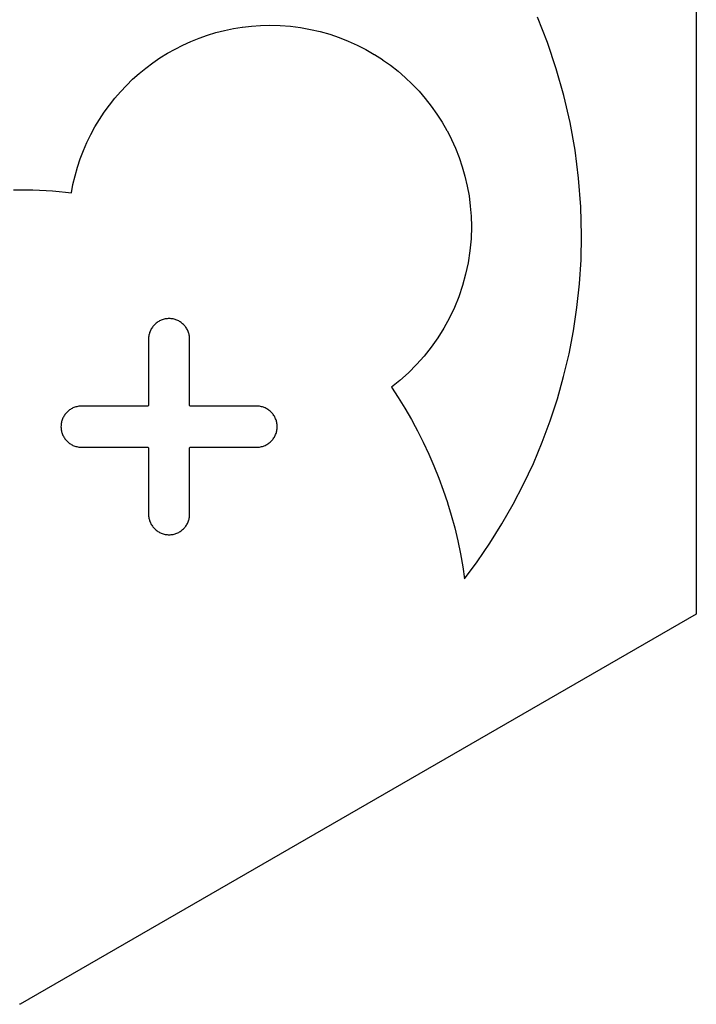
# Model space of a CAD drawing. Extents: x 3.18 to 10.88, y -3.25 to -0.52.
# Tile 47 of 52: x 9.28 to 9.38, y -0.84 to -0.7. Entities that reach past the tile are written whole.
import ezdxf

# ---------------------------------------------------------------- set-up
doc = ezdxf.new("R2010")
doc.units = 0
doc.header["$MEASUREMENT"] = 0
doc.layers.add('BLACK', color=7, linetype='CONTINUOUS')

msp = doc.modelspace()

# ---------------------------------------------------------------- linework, layer by layer
at = {"layer": 'BLACK', "linetype": 'CONTINUOUS'}
for p, q in [((9.37678, -0.669915), (9.37678, -0.726884)), ((9.3557, -0.699546), (9.35428, -0.695934)), ((9.31124, -0.69755), (9.3125, -0.697348)), ((9.3125, -0.697348), (9.31251, -0.697347)), ((9.3125, -0.697348), (9.3125, -0.697348)), ((9.31251, -0.697347), (9.31379, -0.697201)), ((9.31379, -0.6972), (9.31509, -0.697112)), ((9.31379, -0.697201), (9.31379, -0.6972)), ((9.31379, -0.697201), (9.31379, -0.697201)), ((9.31509, -0.697111), (9.31641, -0.697082)), ((9.31509, -0.697112), (9.31509, -0.697111)), ((9.31509, -0.697112), (9.31509, -0.697112)), ((9.31641, -0.697082), (9.31641, -0.697082)), ((9.31641, -0.697082), (9.31641, -0.697082)), ((9.31641, -0.697082), (9.31787, -0.697119)), ((9.31787, -0.697119), (9.31788, -0.69712)), ((9.31788, -0.69712), (9.31788, -0.697119)), ((9.31788, -0.697119), (9.31932, -0.697229)), ((9.31932, -0.697229), (9.31932, -0.69723)), ((9.31932, -0.69723), (9.31933, -0.697229)), ((9.31933, -0.697229), (9.32075, -0.69741)), ((9.30637, -0.698901), (9.30755, -0.698487)), ((9.30755, -0.698485), (9.30876, -0.698122)), ((9.30755, -0.698487), (9.30755, -0.698485)), ((9.30755, -0.698487), (9.30755, -0.698487)), ((9.30876, -0.698121), (9.30998, -0.697809)), ((9.30876, -0.698122), (9.30876, -0.698121)), ((9.30876, -0.698122), (9.30876, -0.698122)), ((9.30998, -0.697809), (9.30999, -0.69781)), ((9.30999, -0.697809), (9.31123, -0.697551)), ((9.30999, -0.69781), (9.30999, -0.697809)), ((9.31123, -0.697551), (9.31124, -0.697551)), ((9.31124, -0.697551), (9.31124, -0.69755)), ((9.32075, -0.69741), (9.32075, -0.697411)), ((9.32075, -0.697411), (9.32075, -0.697411)), ((9.32075, -0.697411), (9.32215, -0.697661)), ((9.32215, -0.697661), (9.32215, -0.697662)), ((9.32215, -0.697662), (9.32216, -0.697662)), ((9.32216, -0.697662), (9.32353, -0.697979)), ((9.32353, -0.697979), (9.32353, -0.697981)), ((9.32353, -0.697981), (9.32354, -0.697981)), ((9.32354, -0.697981), (9.32489, -0.698364)), ((9.32489, -0.698364), (9.32489, -0.698365)), ((9.32489, -0.698365), (9.32489, -0.698365)), ((9.32489, -0.698365), (9.32621, -0.698812)), ((9.30297, -0.700444), (9.30407, -0.699884)), ((9.30407, -0.699884), (9.30408, -0.699883)), ((9.30408, -0.699882), (9.30521, -0.699369)), ((9.30408, -0.699883), (9.30408, -0.699882)), ((9.30521, -0.699367), (9.30637, -0.698903)), ((9.30521, -0.699369), (9.30521, -0.699367)), ((9.30521, -0.699369), (9.30521, -0.699369)), ((9.30637, -0.698903), (9.30637, -0.698901)), ((9.30637, -0.698903), (9.30637, -0.698903)), ((9.32621, -0.698812), (9.32621, -0.698814)), ((9.32621, -0.698814), (9.32621, -0.698814)), ((9.32621, -0.698814), (9.32751, -0.699323)), ((9.32751, -0.699323), (9.32751, -0.699325)), ((9.32751, -0.699325), (9.32751, -0.699325)), ((9.32751, -0.699325), (9.32877, -0.699894)), ((9.32877, -0.699894), (9.32877, -0.699896)), ((9.32877, -0.699896), (9.32877, -0.699896)), ((9.32877, -0.699896), (9.33, -0.700524)), ((9.35695, -0.703241), (9.3557, -0.699546)), ((9.30084, -0.701705), (9.30189, -0.701054)), ((9.30189, -0.701052), (9.30297, -0.700446)), ((9.30189, -0.701053), (9.30189, -0.701052)), ((9.30189, -0.701054), (9.30189, -0.701053)), ((9.30297, -0.700445), (9.30297, -0.700444)), ((9.30297, -0.700446), (9.30297, -0.700445)), ((9.33, -0.700524), (9.33, -0.700526)), ((9.33, -0.700526), (9.33, -0.700526)), ((9.33, -0.700526), (9.33119, -0.701211)), ((9.33119, -0.701211), (9.33119, -0.701213)), ((9.33119, -0.701213), (9.3312, -0.701213)), ((9.3312, -0.701213), (9.33235, -0.701953)), ((9.29884, -0.703139), (9.29982, -0.702403)), ((9.29982, -0.702403), (9.29983, -0.702403)), ((9.29983, -0.702401), (9.30084, -0.701707)), ((9.29983, -0.702403), (9.29983, -0.702401)), ((9.30084, -0.701706), (9.30084, -0.701705)), ((9.30084, -0.701707), (9.30084, -0.701706)), ((9.33235, -0.701953), (9.33235, -0.701955)), ((9.33235, -0.701955), (9.33235, -0.701956)), ((9.33235, -0.701956), (9.33347, -0.702748)), ((9.33347, -0.702748), (9.33347, -0.70275)), ((9.33347, -0.70275), (9.33347, -0.702751)), ((9.33347, -0.702751), (9.33455, -0.703595)), ((9.29697, -0.704737), (9.29789, -0.703921)), ((9.29789, -0.703918), (9.29884, -0.703141)), ((9.29789, -0.70392), (9.29789, -0.703918)), ((9.29789, -0.703921), (9.29789, -0.70392)), ((9.29884, -0.703141), (9.29884, -0.703139)), ((9.29884, -0.703141), (9.29884, -0.703141)), ((9.33455, -0.703595), (9.33455, -0.703597)), ((9.33455, -0.703597), (9.33455, -0.703598)), ((9.33455, -0.703598), (9.33558, -0.704492)), ((9.35802, -0.707014), (9.35695, -0.703241)), ((9.29525, -0.706488), (9.29609, -0.705597)), ((9.29609, -0.705594), (9.29697, -0.70474)), ((9.29609, -0.705596), (9.29609, -0.705594)), ((9.29609, -0.705597), (9.29609, -0.705596)), ((9.29697, -0.704739), (9.29697, -0.704737)), ((9.29697, -0.70474), (9.29697, -0.704739)), ((9.33558, -0.704492), (9.33558, -0.704494)), ((9.33558, -0.704494), (9.33558, -0.704494)), ((9.33558, -0.704494), (9.33657, -0.705436)), ((9.33657, -0.705436), (9.33657, -0.705438)), ((9.33657, -0.705438), (9.33657, -0.705439)), ((9.33657, -0.705439), (9.33752, -0.706427)), ((9.29444, -0.707418), (9.29525, -0.706491)), ((9.29525, -0.70649), (9.29525, -0.706488)), ((9.29525, -0.706491), (9.29525, -0.70649)), ((9.33752, -0.706427), (9.33752, -0.706429)), ((9.33752, -0.706429), (9.33752, -0.70643)), ((9.33752, -0.70643), (9.33841, -0.707461)), ((9.35891, -0.710861), (9.35802, -0.707014)), ((9.29296, -0.709379), (9.29368, -0.708385)), ((9.29368, -0.708382), (9.29444, -0.707421)), ((9.29368, -0.708383), (9.29368, -0.708382)), ((9.29368, -0.708385), (9.29368, -0.708383)), ((9.29444, -0.70742), (9.29444, -0.707418)), ((9.29444, -0.707421), (9.29444, -0.70742)), ((9.33841, -0.707461), (9.33841, -0.707464)), ((9.33841, -0.707464), (9.33841, -0.707465)), ((9.33841, -0.707465), (9.33926, -0.708539)), ((9.29228, -0.710407), (9.29295, -0.709382)), ((9.29295, -0.709382), (9.29296, -0.709381)), ((9.29296, -0.709381), (9.29296, -0.709379)), ((9.33926, -0.708539), (9.33926, -0.708541)), ((9.33926, -0.708541), (9.33926, -0.708542)), ((9.33926, -0.708542), (9.34005, -0.709657)), ((9.34005, -0.709657), (9.34006, -0.709659)), ((9.34006, -0.709659), (9.34006, -0.70966)), ((9.34006, -0.70966), (9.3408, -0.710814)), ((9.29164, -0.711466), (9.29227, -0.710411)), ((9.29227, -0.710409), (9.29228, -0.710407)), ((9.29227, -0.710411), (9.29227, -0.710409)), ((9.3408, -0.710814), (9.3408, -0.710816)), ((9.3408, -0.710816), (9.3408, -0.710818)), ((9.3408, -0.710818), (9.34148, -0.712008)), ((9.35961, -0.714777), (9.35891, -0.710861)), ((9.2905, -0.713671), (9.29104, -0.712558)), ((9.29104, -0.712558), (9.29105, -0.712557)), ((9.29105, -0.712555), (9.29164, -0.71147)), ((9.29105, -0.712557), (9.29105, -0.712555)), ((9.29164, -0.711469), (9.29164, -0.711466)), ((9.29164, -0.71147), (9.29164, -0.711469)), ((9.34148, -0.712008), (9.34148, -0.71201)), ((9.34148, -0.71201), (9.34149, -0.712012)), ((9.34149, -0.712012), (9.34211, -0.713238)), ((9.29, -0.714814), (9.2905, -0.713675)), ((9.2905, -0.713673), (9.2905, -0.713671)), ((9.2905, -0.713675), (9.2905, -0.713673)), ((9.34211, -0.713238), (9.34211, -0.71324)), ((9.34211, -0.71324), (9.34212, -0.713242)), ((9.34212, -0.713242), (9.34269, -0.714501)), ((9.28956, -0.715982), (9.29, -0.714817)), ((9.29, -0.714816), (9.29, -0.714814)), ((9.29, -0.714817), (9.29, -0.714816)), ((9.34269, -0.714501), (9.34269, -0.714503)), ((9.34269, -0.714503), (9.34269, -0.714505)), ((9.34269, -0.714505), (9.3432, -0.715796)), ((9.36012, -0.718755), (9.35961, -0.714777)), ((9.28916, -0.717174), (9.28955, -0.715986)), ((9.28955, -0.715986), (9.28956, -0.715984)), ((9.28956, -0.715984), (9.28956, -0.715982)), ((9.3432, -0.715796), (9.3432, -0.715798)), ((9.3432, -0.715798), (9.3432, -0.7158)), ((9.3432, -0.7158), (9.34364, -0.71712)), ((9.28881, -0.718388), (9.28916, -0.717178)), ((9.28916, -0.717176), (9.28916, -0.717174)), ((9.28916, -0.717178), (9.28916, -0.717176)), ((9.34364, -0.71712), (9.34364, -0.717123)), ((9.34364, -0.717123), (9.34365, -0.717125)), ((9.34365, -0.717125), (9.34403, -0.718473)), ((9.2883, -0.7208), (9.28852, -0.719628)), ((9.28852, -0.719624), (9.28881, -0.718392)), ((9.28852, -0.719627), (9.28852, -0.719624)), ((9.28852, -0.719628), (9.28852, -0.719627)), ((9.28881, -0.718391), (9.28881, -0.718388)), ((9.28881, -0.718392), (9.28881, -0.718391)), ((9.34403, -0.718473), (9.34403, -0.718476)), ((9.34403, -0.718476), (9.34403, -0.718478)), ((9.34403, -0.718478), (9.34435, -0.719853)), ((9.36043, -0.722794), (9.36012, -0.718755)), ((9.28012, -0.720389), (9.28099, -0.720383)), ((9.28099, -0.720383), (9.28099, -0.720384)), ((9.28099, -0.720384), (9.28099, -0.720383)), ((9.28099, -0.720383), (9.28193, -0.72039)), ((9.28193, -0.72039), (9.28193, -0.72039)), ((9.28193, -0.72039), (9.28193, -0.72039)), ((9.28193, -0.72039), (9.28286, -0.72041)), ((9.28286, -0.72041), (9.28286, -0.720411)), ((9.28286, -0.720411), (9.28286, -0.72041)), ((9.28286, -0.72041), (9.28379, -0.720444)), ((9.28379, -0.720444), (9.28379, -0.720444)), ((9.28379, -0.720444), (9.28379, -0.720444)), ((9.28379, -0.720444), (9.28471, -0.720491)), ((9.28471, -0.720491), (9.28471, -0.720491)), ((9.28471, -0.720491), (9.28471, -0.720491)), ((9.28471, -0.720491), (9.28563, -0.720551)), ((9.28563, -0.720551), (9.28563, -0.720551)), ((9.28563, -0.720551), (9.28564, -0.720551)), ((9.28564, -0.720551), (9.28655, -0.720624)), ((9.28655, -0.720624), (9.28655, -0.720624)), ((9.28655, -0.720624), (9.28655, -0.720624)), ((9.28655, -0.720624), (9.28747, -0.72071)), ((9.28747, -0.72071), (9.28747, -0.72071)), ((9.28747, -0.72071), (9.28747, -0.72071)), ((9.28747, -0.72071), (9.2883, -0.7208)), ((9.34435, -0.719853), (9.34435, -0.719855)), ((9.34435, -0.719855), (9.34435, -0.719857)), ((9.34435, -0.719857), (9.3446, -0.721257)), ((9.3446, -0.721257), (9.3446, -0.721259)), ((9.3446, -0.721259), (9.3446, -0.721261)), ((9.3446, -0.721261), (9.34478, -0.722683)), ((9.34478, -0.722683), (9.34478, -0.722686)), ((9.34478, -0.722686), (9.34478, -0.722688)), ((9.34478, -0.722688), (9.34489, -0.724131)), ((9.36053, -0.726884), (9.36043, -0.722794)), ((9.34489, -0.724131), (9.34489, -0.724133)), ((9.34489, -0.724133), (9.34489, -0.724136)), ((9.34489, -0.724136), (9.34493, -0.725598)), ((9.34493, -0.725603), (9.34488, -0.727331)), ((9.34493, -0.725598), (9.34493, -0.725599)), ((9.34493, -0.725599), (9.34493, -0.7256)), ((9.34493, -0.7256), (9.34493, -0.725601)), ((9.34493, -0.725601), (9.34493, -0.725603)), ((9.34488, -0.727336), (9.34472, -0.729037)), ((9.34488, -0.727331), (9.34488, -0.727333)), ((9.34488, -0.727333), (9.34488, -0.727336)), ((9.36046, -0.730312), (9.36053, -0.726884)), ((9.37678, -0.726884), (9.37678, -0.780423)), ((9.34472, -0.729042), (9.34447, -0.730712)), ((9.34472, -0.729037), (9.34472, -0.729039)), ((9.34472, -0.729039), (9.34472, -0.729042)), ((9.34447, -0.730718), (9.34412, -0.732355)), ((9.34447, -0.730712), (9.34447, -0.730715)), ((9.34447, -0.730715), (9.34447, -0.730718)), ((9.36024, -0.733702), (9.36046, -0.730312)), ((9.34412, -0.73236), (9.34368, -0.733961)), ((9.34412, -0.732355), (9.34412, -0.732357)), ((9.34412, -0.732357), (9.34412, -0.73236)), ((9.34368, -0.733966), (9.34315, -0.735529)), ((9.34368, -0.733961), (9.34368, -0.733964)), ((9.34368, -0.733964), (9.34368, -0.733966)), ((9.35988, -0.737052), (9.36024, -0.733702)), ((9.34315, -0.735534), (9.34253, -0.737054)), ((9.34315, -0.735529), (9.34315, -0.735531)), ((9.34315, -0.735531), (9.34315, -0.735534)), ((9.34253, -0.737058), (9.34183, -0.738534)), ((9.34253, -0.737054), (9.34253, -0.737056)), ((9.34253, -0.737056), (9.34253, -0.737058)), ((9.35939, -0.74036), (9.35988, -0.737052)), ((9.30043, -0.739184), (9.30032, -0.739267)), ((9.30054, -0.739107), (9.30043, -0.739184)), ((9.30066, -0.739034), (9.30054, -0.739107)), ((9.30078, -0.738967), (9.30066, -0.739034)), ((9.3009, -0.738906), (9.30078, -0.738967)), ((9.30103, -0.738851), (9.3009, -0.738906)), ((9.30116, -0.738801), (9.30103, -0.738851)), ((9.30129, -0.738757), (9.30116, -0.738801)), ((9.30142, -0.73872), (9.30129, -0.738757)), ((9.30156, -0.738689), (9.30142, -0.73872)), ((9.3017, -0.738665), (9.30156, -0.738689)), ((9.30184, -0.738647), (9.3017, -0.738665)), ((9.30199, -0.738636), (9.30184, -0.738647)), ((9.30213, -0.738633), (9.30199, -0.738636)), ((9.30228, -0.738636), (9.30213, -0.738633)), ((9.30242, -0.738647), (9.30228, -0.738636)), ((9.30256, -0.738665), (9.30242, -0.738647)), ((9.3027, -0.738689), (9.30256, -0.738665)), ((9.30284, -0.73872), (9.3027, -0.738689)), ((9.30298, -0.738757), (9.30284, -0.73872)), ((9.30311, -0.738801), (9.30298, -0.738757)), ((9.30324, -0.738851), (9.30311, -0.738801)), ((9.30336, -0.738906), (9.30324, -0.738851)), ((9.30349, -0.738967), (9.30336, -0.738906)), ((9.30361, -0.739034), (9.30349, -0.738967)), ((9.30372, -0.739107), (9.30361, -0.739034)), ((9.30384, -0.739184), (9.30372, -0.739107)), ((9.30395, -0.739267), (9.30384, -0.739184)), ((9.34183, -0.738538), (9.34105, -0.739965)), ((9.34183, -0.738534), (9.34183, -0.738535)), ((9.34183, -0.738535), (9.34183, -0.738538)), ((9.29938, -0.740589), (9.29934, -0.740723)), ((9.29943, -0.740459), (9.29938, -0.740589)), ((9.29948, -0.740333), (9.29943, -0.740459)), ((9.29954, -0.740209), (9.29948, -0.740333)), ((9.29961, -0.740089), (9.29954, -0.740209)), ((9.29968, -0.739972), (9.29961, -0.740089)), ((9.29976, -0.739858), (9.29968, -0.739972)), ((9.29984, -0.739749), (9.29976, -0.739858)), ((9.29993, -0.739644), (9.29984, -0.739749)), ((9.30002, -0.739543), (9.29993, -0.739644)), ((9.30011, -0.739446), (9.30002, -0.739543)), ((9.30021, -0.739354), (9.30011, -0.739446)), ((9.30032, -0.739267), (9.30021, -0.739354)), ((9.30405, -0.739354), (9.30395, -0.739267)), ((9.30415, -0.739446), (9.30405, -0.739354)), ((9.30425, -0.739543), (9.30415, -0.739446)), ((9.30434, -0.739644), (9.30425, -0.739543)), ((9.30442, -0.739749), (9.30434, -0.739644)), ((9.30451, -0.739858), (9.30442, -0.739749)), ((9.30458, -0.739972), (9.30451, -0.739858)), ((9.30465, -0.740089), (9.30458, -0.739972)), ((9.30472, -0.740209), (9.30465, -0.740089)), ((9.30478, -0.740333), (9.30472, -0.740209)), ((9.30483, -0.740459), (9.30478, -0.740333)), ((9.30488, -0.740589), (9.30483, -0.740459)), ((9.30493, -0.740723), (9.30488, -0.740589)), ((9.34104, -0.73997), (9.34019, -0.741346)), ((9.34105, -0.739967), (9.34104, -0.73997)), ((9.34105, -0.739965), (9.34105, -0.739967)), ((9.35876, -0.743621), (9.35939, -0.74036)), ((9.29923, -0.741278), (9.29922, -0.741425)), ((9.29922, -0.741425), (9.29922, -0.74143)), ((9.29922, -0.74143), (9.29922, -0.750941)), ((9.29925, -0.741136), (9.29923, -0.741278)), ((9.29927, -0.740995), (9.29925, -0.741136)), ((9.2993, -0.740857), (9.29927, -0.740995)), ((9.29934, -0.740723), (9.2993, -0.740857)), ((9.30496, -0.740857), (9.30493, -0.740723)), ((9.30499, -0.740995), (9.30496, -0.740857)), ((9.30501, -0.741136), (9.30499, -0.740995)), ((9.30503, -0.741278), (9.30501, -0.741136)), ((9.30504, -0.741425), (9.30503, -0.741278)), ((9.30504, -0.741429), (9.30504, -0.741425)), ((9.30504, -0.750941), (9.30504, -0.741429)), ((9.34018, -0.74135), (9.33925, -0.742673)), ((9.34019, -0.741346), (9.34018, -0.741348)), ((9.34018, -0.741348), (9.34018, -0.74135)), ((9.33925, -0.742677), (9.33824, -0.743942)), ((9.33925, -0.742673), (9.33925, -0.742674)), ((9.33925, -0.742674), (9.33925, -0.742677)), ((9.33824, -0.743946), (9.33717, -0.745152)), ((9.33824, -0.743942), (9.33824, -0.743943)), ((9.33824, -0.743943), (9.33824, -0.743946)), ((9.358, -0.746836), (9.35876, -0.743621)), ((9.33716, -0.745155), (9.33602, -0.746298)), ((9.33717, -0.745152), (9.33716, -0.745153)), ((9.33716, -0.745153), (9.33716, -0.745155)), ((9.33481, -0.747382), (9.33361, -0.74834)), ((9.33482, -0.747379), (9.33481, -0.74738)), ((9.33481, -0.74738), (9.33481, -0.747382)), ((9.33602, -0.746302), (9.33482, -0.747379)), ((9.33602, -0.746298), (9.33602, -0.746299)), ((9.33602, -0.746299), (9.33602, -0.746302)), ((9.35711, -0.749997), (9.358, -0.746836)), ((9.33361, -0.74834), (9.33457, -0.749789)), ((9.33457, -0.749789), (9.33457, -0.749791)), ((9.33457, -0.749791), (9.33457, -0.749792)), ((9.33457, -0.749792), (9.33552, -0.751338)), ((9.3561, -0.753104), (9.35711, -0.749997)), ((9.28784, -0.751735), (9.28773, -0.751827)), ((9.28794, -0.751649), (9.28784, -0.751735)), ((9.28805, -0.751567), (9.28794, -0.751649)), ((9.28816, -0.75149), (9.28805, -0.751567)), ((9.28828, -0.751419), (9.28816, -0.75149)), ((9.2884, -0.751353), (9.28828, -0.751419)), ((9.28852, -0.751293), (9.2884, -0.751353)), ((9.28865, -0.751238), (9.28852, -0.751293)), ((9.28878, -0.75119), (9.28865, -0.751238)), ((9.28891, -0.751147), (9.28878, -0.75119)), ((9.28905, -0.751111), (9.28891, -0.751147)), ((9.28919, -0.751081), (9.28905, -0.751111)), ((9.28933, -0.751058), (9.28919, -0.751081)), ((9.28947, -0.751041), (9.28933, -0.751058)), ((9.28962, -0.751032), (9.28947, -0.751041)), ((9.28973, -0.751029), (9.28962, -0.751029)), ((9.28962, -0.751029), (9.28962, -0.751032)), ((9.29913, -0.751029), (9.28973, -0.751029)), ((9.29919, -0.751003), (9.29913, -0.751029)), ((9.29922, -0.750941), (9.29919, -0.751003)), ((9.30507, -0.751003), (9.30504, -0.750941)), ((9.30513, -0.751029), (9.30507, -0.751003)), ((9.31464, -0.751029), (9.30513, -0.751029)), ((9.31465, -0.751032), (9.31464, -0.751029)), ((9.31479, -0.751041), (9.31465, -0.751032)), ((9.31494, -0.751058), (9.31479, -0.751041)), ((9.31508, -0.751081), (9.31494, -0.751058)), ((9.31522, -0.751111), (9.31508, -0.751081)), ((9.31535, -0.751147), (9.31522, -0.751111)), ((9.31548, -0.75119), (9.31535, -0.751147)), ((9.31561, -0.751238), (9.31548, -0.75119)), ((9.31574, -0.751293), (9.31561, -0.751238)), ((9.31586, -0.751353), (9.31574, -0.751293)), ((9.31598, -0.751419), (9.31586, -0.751353)), ((9.3161, -0.75149), (9.31598, -0.751419)), ((9.31621, -0.751567), (9.3161, -0.75149)), ((9.31632, -0.751649), (9.31621, -0.751567)), ((9.31643, -0.751736), (9.31632, -0.751649)), ((9.31653, -0.751827), (9.31643, -0.751736)), ((9.33552, -0.751338), (9.33552, -0.75134)), ((9.33552, -0.75134), (9.33553, -0.751341)), ((9.33553, -0.751341), (9.33644, -0.752916)), ((9.28695, -0.753096), (9.28691, -0.753231)), ((9.28699, -0.752964), (9.28695, -0.753096)), ((9.28704, -0.752834), (9.28699, -0.752964)), ((9.2871, -0.752707), (9.28704, -0.752834)), ((9.28716, -0.752586), (9.2871, -0.752707)), ((9.28723, -0.752465), (9.28716, -0.752586)), ((9.2873, -0.752349), (9.28723, -0.752465)), ((9.28738, -0.752236), (9.2873, -0.752349)), ((9.28746, -0.752127), (9.28738, -0.752236)), ((9.28755, -0.752023), (9.28746, -0.752127)), ((9.28764, -0.751923), (9.28755, -0.752023)), ((9.28773, -0.751827), (9.28764, -0.751923)), ((9.31663, -0.751923), (9.31653, -0.751827)), ((9.31672, -0.752023), (9.31663, -0.751923)), ((9.31681, -0.752127), (9.31672, -0.752023)), ((9.31689, -0.752236), (9.31681, -0.752127)), ((9.31697, -0.752349), (9.31689, -0.752236)), ((9.31704, -0.752465), (9.31697, -0.752349)), ((9.3171, -0.752585), (9.31704, -0.752465)), ((9.31717, -0.752708), (9.3171, -0.752585)), ((9.31722, -0.752834), (9.31717, -0.752708)), ((9.31727, -0.752964), (9.31722, -0.752834)), ((9.31732, -0.753096), (9.31727, -0.752964)), ((9.31735, -0.753231), (9.31732, -0.753096)), ((9.33644, -0.752916), (9.33644, -0.752918)), ((9.33644, -0.752918), (9.33644, -0.752919)), ((9.33644, -0.752919), (9.33697, -0.753899)), ((9.35496, -0.756154), (9.3561, -0.753104)), ((9.28683, -0.753795), (9.28682, -0.753941)), ((9.28682, -0.753941), (9.28683, -0.754086)), ((9.28684, -0.75365), (9.28683, -0.753795)), ((9.28683, -0.754086), (9.28684, -0.754231)), ((9.28686, -0.753509), (9.28684, -0.75365)), ((9.28684, -0.754231), (9.28686, -0.754373)), ((9.28688, -0.753368), (9.28686, -0.753509)), ((9.28686, -0.754373), (9.28688, -0.754513)), ((9.28691, -0.753231), (9.28688, -0.753368)), ((9.28688, -0.754513), (9.28691, -0.75465)), ((9.31738, -0.753368), (9.31735, -0.753231)), ((9.31735, -0.754651), (9.31738, -0.754513)), ((9.31741, -0.753509), (9.31738, -0.753368)), ((9.31738, -0.754513), (9.31741, -0.754373)), ((9.31743, -0.75365), (9.31741, -0.753509)), ((9.31741, -0.754373), (9.31743, -0.754231)), ((9.31744, -0.753795), (9.31743, -0.75365)), ((9.31743, -0.754231), (9.31744, -0.754086)), ((9.31744, -0.753941), (9.31744, -0.753795)), ((9.31744, -0.754086), (9.31744, -0.753941)), ((9.33697, -0.753899), (9.33731, -0.754523)), ((9.33731, -0.754523), (9.33731, -0.754524)), ((9.33731, -0.754524), (9.33731, -0.754525)), ((9.33731, -0.754525), (9.33813, -0.756156)), ((9.28691, -0.75465), (9.28695, -0.754785)), ((9.28695, -0.754785), (9.28699, -0.754917)), ((9.28699, -0.754917), (9.28704, -0.755047)), ((9.28704, -0.755047), (9.2871, -0.755174)), ((9.2871, -0.755174), (9.28716, -0.755296)), ((9.28716, -0.755296), (9.28723, -0.755416)), ((9.28723, -0.755416), (9.2873, -0.755533)), ((9.2873, -0.755533), (9.28738, -0.755645)), ((9.28738, -0.755645), (9.28746, -0.755754)), ((9.28746, -0.755754), (9.28755, -0.755858)), ((9.28755, -0.755858), (9.28764, -0.755959)), ((9.31663, -0.755959), (9.31672, -0.755858)), ((9.31672, -0.755858), (9.31681, -0.755753)), ((9.31681, -0.755753), (9.31689, -0.755645)), ((9.31689, -0.755645), (9.31697, -0.755533)), ((9.31697, -0.755533), (9.31704, -0.755416)), ((9.31704, -0.755416), (9.3171, -0.755296)), ((9.3171, -0.755296), (9.31717, -0.755174)), ((9.31717, -0.755174), (9.31722, -0.755047)), ((9.31722, -0.755047), (9.31727, -0.754917)), ((9.31727, -0.754917), (9.31732, -0.754785)), ((9.31732, -0.754785), (9.31735, -0.754651)), ((9.28764, -0.755959), (9.28773, -0.756054)), ((9.28773, -0.756054), (9.28784, -0.756146)), ((9.28784, -0.756146), (9.28794, -0.756233)), ((9.28794, -0.756233), (9.28805, -0.756314)), ((9.28805, -0.756314), (9.28816, -0.756391)), ((9.28816, -0.756391), (9.28828, -0.756462)), ((9.28828, -0.756462), (9.2884, -0.756528)), ((9.2884, -0.756528), (9.28852, -0.756589)), ((9.28852, -0.756589), (9.28865, -0.756643)), ((9.28865, -0.756643), (9.28878, -0.756691)), ((9.28878, -0.756691), (9.28891, -0.756734)), ((9.28891, -0.756734), (9.28905, -0.75677)), ((9.28905, -0.75677), (9.28919, -0.7568)), ((9.28919, -0.7568), (9.28933, -0.756824)), ((9.28933, -0.756824), (9.28947, -0.75684)), ((9.28947, -0.75684), (9.28962, -0.75685)), ((9.28962, -0.75685), (9.28962, -0.756852)), ((9.28962, -0.756852), (9.29913, -0.756852)), ((9.29913, -0.756852), (9.29919, -0.756878)), ((9.29919, -0.756878), (9.29922, -0.756941)), ((9.29922, -0.756941), (9.29922, -0.766452)), ((9.30504, -0.756941), (9.30507, -0.756878)), ((9.30504, -0.766452), (9.30504, -0.756941)), ((9.30507, -0.756878), (9.30513, -0.756852)), ((9.30513, -0.756852), (9.31464, -0.756852)), ((9.31464, -0.756852), (9.31465, -0.75685)), ((9.31465, -0.75685), (9.31479, -0.75684)), ((9.31479, -0.75684), (9.31494, -0.756824)), ((9.31494, -0.756824), (9.31508, -0.7568)), ((9.31508, -0.7568), (9.31522, -0.75677)), ((9.31522, -0.75677), (9.31535, -0.756734)), ((9.31535, -0.756734), (9.31548, -0.756691)), ((9.31548, -0.756691), (9.31561, -0.756643)), ((9.31561, -0.756643), (9.31574, -0.756588)), ((9.31574, -0.756588), (9.31586, -0.756528)), ((9.31586, -0.756528), (9.31598, -0.756462)), ((9.31598, -0.756462), (9.3161, -0.756391)), ((9.3161, -0.756391), (9.31621, -0.756314)), ((9.31621, -0.756314), (9.31632, -0.756233)), ((9.31632, -0.756233), (9.31643, -0.756146)), ((9.31643, -0.756146), (9.31653, -0.756055)), ((9.31653, -0.756055), (9.31663, -0.755959)), ((9.33813, -0.756156), (9.33813, -0.756158)), ((9.33813, -0.756158), (9.33813, -0.756159)), ((9.33813, -0.756159), (9.33891, -0.757816)), ((9.35371, -0.759143), (9.35496, -0.756154)), ((9.33891, -0.757816), (9.33891, -0.757818)), ((9.33891, -0.757818), (9.33891, -0.757819)), ((9.33891, -0.757819), (9.33964, -0.759502)), ((9.33964, -0.759502), (9.33964, -0.759503)), ((9.33964, -0.759503), (9.33964, -0.759504)), ((9.33964, -0.759504), (9.34033, -0.761213)), ((9.35233, -0.76207), (9.35371, -0.759143)), ((9.34033, -0.761213), (9.34033, -0.761214)), ((9.34033, -0.761214), (9.34033, -0.761215)), ((9.34033, -0.761215), (9.34096, -0.762947)), ((9.35085, -0.764929), (9.35233, -0.76207)), ((9.34096, -0.762947), (9.34096, -0.762949)), ((9.34096, -0.762949), (9.34096, -0.76295)), ((9.34096, -0.76295), (9.34155, -0.764705)), ((9.34155, -0.764705), (9.34155, -0.764706)), ((9.34155, -0.764706), (9.34155, -0.764707)), ((9.34155, -0.764707), (9.34208, -0.766485)), ((9.34925, -0.76772), (9.35085, -0.764929)), ((9.29922, -0.766452), (9.29922, -0.766457)), ((9.29922, -0.766457), (9.29923, -0.766603)), ((9.29923, -0.766603), (9.29925, -0.766745)), ((9.29925, -0.766745), (9.29927, -0.766886)), ((9.29927, -0.766886), (9.2993, -0.767024)), ((9.2993, -0.767024), (9.29934, -0.767159)), ((9.30493, -0.767159), (9.30496, -0.767024)), ((9.30496, -0.767024), (9.30499, -0.766886)), ((9.30499, -0.766886), (9.30501, -0.766745)), ((9.30501, -0.766745), (9.30503, -0.766603)), ((9.30503, -0.766603), (9.30504, -0.766457)), ((9.30504, -0.766457), (9.30504, -0.766452)), ((9.34208, -0.766485), (9.34208, -0.766486)), ((9.34208, -0.766486), (9.34208, -0.766487)), ((9.34208, -0.766487), (9.34257, -0.768286)), ((9.29934, -0.767159), (9.29938, -0.767292)), ((9.29938, -0.767292), (9.29943, -0.767422)), ((9.29943, -0.767422), (9.29948, -0.767549)), ((9.29948, -0.767549), (9.29954, -0.767673)), ((9.29954, -0.767673), (9.29961, -0.767793)), ((9.29961, -0.767793), (9.29968, -0.76791)), ((9.29968, -0.76791), (9.29976, -0.768023)), ((9.29976, -0.768023), (9.29984, -0.768132)), ((9.29984, -0.768132), (9.29993, -0.768237)), ((9.29993, -0.768237), (9.30002, -0.768338)), ((9.30002, -0.768338), (9.30011, -0.768435)), ((9.30011, -0.768435), (9.30021, -0.768527)), ((9.30405, -0.768527), (9.30415, -0.768435)), ((9.30415, -0.768435), (9.30425, -0.768338)), ((9.30425, -0.768338), (9.30434, -0.768237)), ((9.30434, -0.768237), (9.30442, -0.768132)), ((9.30442, -0.768132), (9.30451, -0.768023)), ((9.30451, -0.768023), (9.30458, -0.76791)), ((9.30458, -0.76791), (9.30465, -0.767793)), ((9.30465, -0.767793), (9.30472, -0.767672)), ((9.30472, -0.767672), (9.30478, -0.767548)), ((9.30478, -0.767548), (9.30483, -0.767422)), ((9.30483, -0.767422), (9.30488, -0.767292)), ((9.30488, -0.767292), (9.30493, -0.767159)), ((9.34257, -0.768286), (9.34257, -0.768288)), ((9.34257, -0.768288), (9.34257, -0.768289)), ((9.34257, -0.768289), (9.343, -0.770108)), ((9.34754, -0.770439), (9.34925, -0.76772)), ((9.30021, -0.768527), (9.30032, -0.768615)), ((9.30032, -0.768615), (9.30043, -0.768697)), ((9.30043, -0.768697), (9.30054, -0.768775)), ((9.30054, -0.768775), (9.30066, -0.768847)), ((9.30066, -0.768847), (9.30078, -0.768914)), ((9.30078, -0.768914), (9.3009, -0.768975)), ((9.3009, -0.768975), (9.30103, -0.769031)), ((9.30103, -0.769031), (9.30116, -0.76908)), ((9.30116, -0.76908), (9.30129, -0.769124)), ((9.30129, -0.769124), (9.30142, -0.769161)), ((9.30142, -0.769161), (9.30156, -0.769192)), ((9.30156, -0.769192), (9.3017, -0.769217)), ((9.3017, -0.769217), (9.30184, -0.769234)), ((9.30184, -0.769234), (9.30199, -0.769245)), ((9.30199, -0.769245), (9.30213, -0.769249)), ((9.30213, -0.769249), (9.30228, -0.769245)), ((9.30228, -0.769245), (9.30242, -0.769234)), ((9.30242, -0.769234), (9.30256, -0.769217)), ((9.30256, -0.769217), (9.3027, -0.769192)), ((9.3027, -0.769192), (9.30284, -0.769161)), ((9.30284, -0.769161), (9.30298, -0.769124)), ((9.30298, -0.769124), (9.30311, -0.76908)), ((9.30311, -0.76908), (9.30324, -0.769031)), ((9.30324, -0.769031), (9.30336, -0.768975)), ((9.30336, -0.768975), (9.30349, -0.768914)), ((9.30349, -0.768914), (9.30361, -0.768847)), ((9.30361, -0.768847), (9.30372, -0.768775)), ((9.30372, -0.768775), (9.30384, -0.768697)), ((9.30384, -0.768697), (9.30395, -0.768614)), ((9.30395, -0.768614), (9.30405, -0.768527)), ((9.343, -0.770108), (9.343, -0.77011)), ((9.343, -0.77011), (9.343, -0.770111)), ((9.343, -0.770111), (9.34338, -0.77195)), ((9.34573, -0.773082), (9.34754, -0.770439)), ((9.34338, -0.77195), (9.34338, -0.771952)), ((9.34338, -0.771952), (9.34338, -0.771953)), ((9.34338, -0.771953), (9.3437, -0.773811)), ((9.3437, -0.773811), (9.3437, -0.773812)), ((9.3437, -0.773812), (9.3437, -0.773814)), ((9.3437, -0.773814), (9.34394, -0.775478)), ((9.34394, -0.775478), (9.34573, -0.773082)), ((9.37674, -0.7805), (9.28104, -0.835754)), ((9.37675, -0.78049), (9.37674, -0.7805)), ((9.37676, -0.780486), (9.37675, -0.78049)), ((9.37677, -0.780464), (9.37676, -0.780486)), ((9.37678, -0.780446), (9.37677, -0.780464)), ((9.37678, -0.780423), (9.37678, -0.780434)), ((9.37678, -0.780434), (9.37678, -0.780446)), ((9.28099, -0.83576), (9.28097, -0.835763)), ((9.28101, -0.835763), (9.28099, -0.83576)), ((9.28102, -0.835756), (9.28101, -0.835763)), ((9.28104, -0.835754), (9.28102, -0.835756))]:
    msp.add_line(p, q, dxfattribs=at)

doc.saveas('drawing.dxf')
